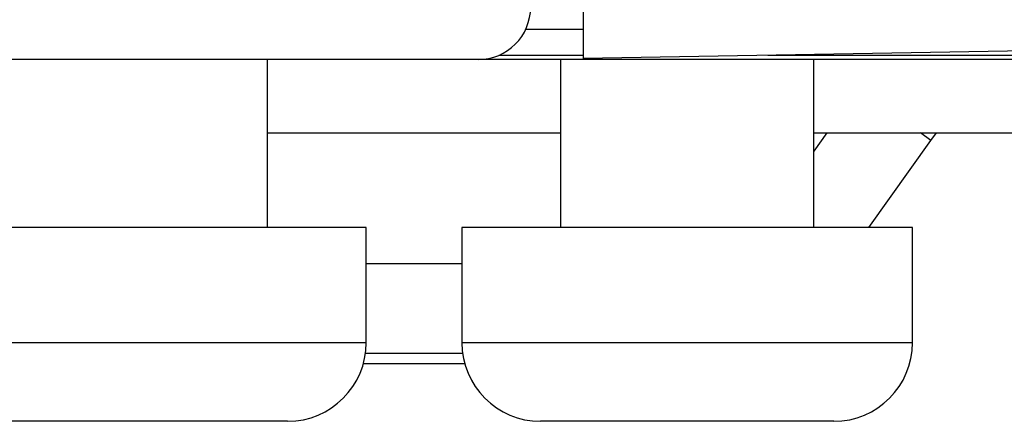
# Model space of a CAD drawing. Header units: millimetres. Extents: x -1263 to 1500, y -1080 to 1468.
# Tile 5 of 166: x -361.32 to -342.53, y -193.6 to -185.94. Entities that reach past the tile are written whole.
import ezdxf

# ---------------------------------------------------------------- set-up
doc = ezdxf.new("R2010")
doc.units = ezdxf.units.MM

msp = doc.modelspace()

# ---------------------------------------------------------------- linework, layer by layer
at = {"color": 7, "linetype": 'Continuous', "lineweight": 25}
for p, q in [((-350.568, 463.287), (-350.568, -186.678)), ((-312.568, -186.014), (-350.568, -186.678)), ((-352.568, -186.695), (-439.227, -186.695)), ((-356.59, -189.901), (-356.59, -186.695)), ((-334.568, -186.695), (-352.568, -186.695)), ((-350.568, -186.616), (-352.178, -186.616)), ((-350.997, -186.695), (-350.997, -189.901)), ((-330.845, -186.616), (-347.039, -186.616)), ((-346.166, -189.901), (-346.166, -186.695)), ((-356.59, -188.095), (-350.997, -188.095)), ((-346.166, -188.095), (-340.468, -188.095)), ((-345.916, -188.095), (-346.166, -188.445)), ((-343.929, -188.239), (-343.82, -188.095)), ((-345.116, -189.901), (-343.929, -188.239)), ((-354.706, -189.901), (-363.306, -189.901)), ((-354.706, -192.095), (-354.706, -189.901)), ((-352.881, -189.901), (-352.881, -192.095)), ((-344.281, -189.901), (-352.881, -189.901)), ((-344.281, -192.095), (-344.281, -189.901)), ((-352.881, -190.595), (-354.706, -190.595)), ((-354.719, -192.295), (-352.868, -192.295)), ((-354.76, -192.495), (-352.827, -192.495)), ((-360.446, -193.595), (-361.806, -193.595)), ((-356.206, -193.595), (-360.446, -193.595)), ((-350.022, -193.595), (-351.381, -193.595)), ((-345.781, -193.595), (-350.022, -193.595))]:
    msp.add_line(p, q, dxfattribs=at)
at = {"color": 250, "linetype": 'Continuous', "lineweight": 25}
for p, q in [((-351.661, -186.116), (-350.568, -186.116)), ((-343.929, -188.239), (-344.131, -188.095)), ((-363.306, -192.095), (-361.218, -192.095)), ((-361.218, -192.095), (-354.706, -192.095)), ((-352.881, -192.095), (-350.794, -192.095)), ((-350.794, -192.095), (-344.281, -192.095))]:
    msp.add_line(p, q, dxfattribs=at)
at = {"color": 7, "linetype": 'Continuous', "lineweight": 25}
for centre, radius, start, end in [((-352.568, -185.695), 1, 270, 0), ((-356.206, -192.095), 1.5, 270, 0), ((-351.381, -192.095), 1.5, 180, 270), ((-345.781, -192.095), 1.5, 270, 0)]:
    msp.add_arc(centre, radius, start, end, dxfattribs=at)

doc.saveas('drawing.dxf')
